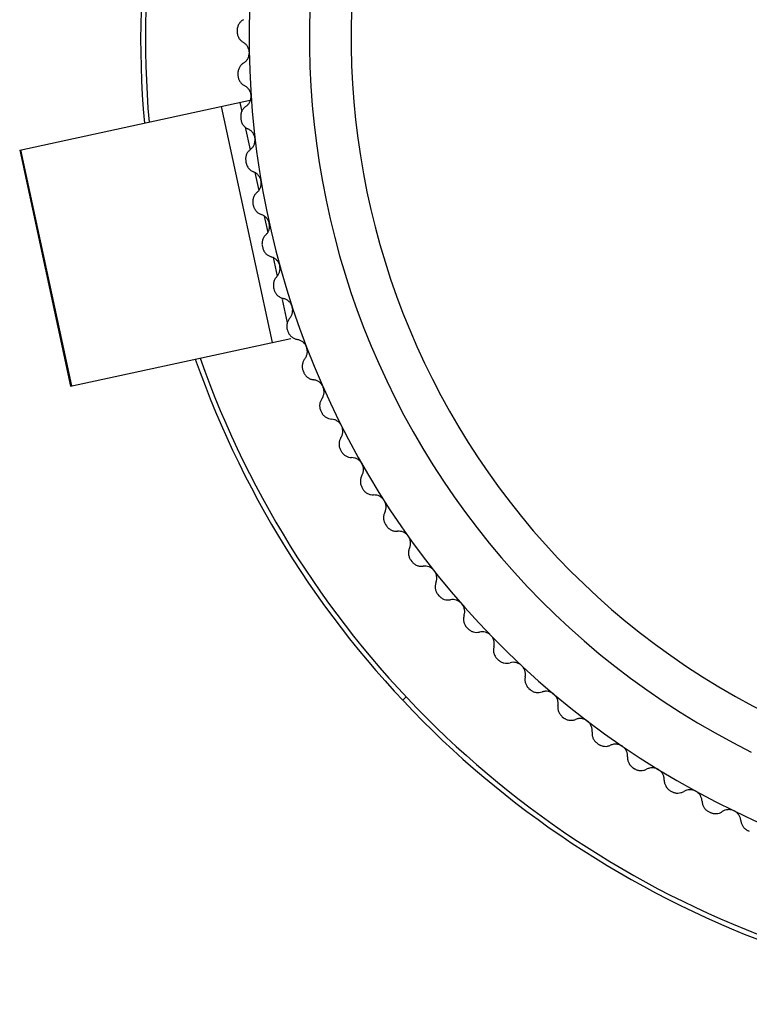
# Paper-space layout '_Inferior' of a CAD drawing. Header units: millimetres. Extents: x -45 to 40, y -40 to 44.3.
# Tile 1 of 5: x -45 to -14.8, y -40 to 0.8. Entities that reach past the tile are written whole.
import ezdxf

# ---------------------------------------------------------------- set-up
doc = ezdxf.new("R2010")
doc.units = ezdxf.units.MM

psp = doc.layouts.new('_Inferior')

# ---------------------------------------------------------------- linework, layer by layer
at = {"color": 7, "linetype": 'Continuous', "lineweight": 25}
for p, q in [((-35.998, 0.355), (-35.999, 0.29)), ((-35.971, -1.454), (-35.968, -1.519)), ((-45.015, -4.613), (-35.409, -2.537)), ((-34.533, -12.579), (-36.646, -2.804)), ((-35.891, -2.641), (-35.81, -3.016)), ((-35.852, -3.26), (-35.846, -3.325)), ((-35.672, -3.658), (-35.467, -4.604)), ((-45.015, -4.613), (-42.902, -14.387)), ((-44.98, -4.606), (-42.868, -14.38)), ((-35.643, -5.057), (-35.634, -5.121)), ((-35.263, -5.547), (-35.104, -6.285)), ((-35.344, -6.841), (-35.332, -6.905)), ((-34.875, -7.345), (-34.729, -8.022)), ((-34.956, -8.608), (-34.94, -8.672)), ((-34.502, -9.069), (-34.337, -9.832)), ((-34.479, -10.354), (-34.46, -10.416)), ((-34.129, -10.796), (-33.92, -11.763)), ((-33.915, -12.073), (-33.893, -12.135)), ((-42.902, -14.387), (-33.779, -12.416)), ((-33.266, -13.762), (-33.241, -13.822)), ((-32.532, -15.416), (-32.504, -15.475)), ((-31.717, -17.031), (-31.686, -17.089)), ((-30.821, -18.603), (-30.787, -18.659)), ((-29.847, -20.128), (-29.811, -20.182)), ((-28.798, -21.602), (-28.759, -21.655)), ((-27.676, -23.022), (-27.635, -23.072)), ((-26.485, -24.384), (-26.44, -24.432)), ((-25.226, -25.684), (-25.179, -25.729)), ((-23.904, -26.919), (-23.855, -26.962)), ((-28.993, -27.267), (-29.138, -27.404)), ((-22.521, -28.086), (-22.47, -28.126)), ((-21.082, -29.182), (-21.029, -29.22)), ((-19.589, -30.204), (-19.534, -30.24)), ((-18.046, -31.15), (-17.99, -31.183)), ((-16.458, -32.017), (-16.4, -32.047)), ((-14.829, -32.804), (-14.769, -32.831))]:
    psp.add_line(p, q, dxfattribs=at)
for radius, start, end in [(40, 79.376, 185.0145), (39.8, 79.4123, 184.9782), (35.5, 62.8467, 57.0867), (33, 63.5667, 243.5667), (31.268, 63.5667, 243.5667), (40, 199.376, 305.0145), (39.8, 199.4123, 304.9782)]:
    psp.add_arc((0, 0), radius, start, end, dxfattribs=at)
for points, knots in [([(-35.739, 0.789), (-35.757, 0.778), (-35.793, 0.756), (-35.842, 0.715), (-35.886, 0.669), (-35.924, 0.616), (-35.955, 0.557), (-35.979, 0.492), (-35.995, 0.425), (-35.997, 0.378), (-35.998, 0.355)], [0, 0, 0, 0, 0.129351, 0.254419, 0.377149, 0.499597, 0.624417, 0.748826, 0.875523, 1, 1, 1, 1]), ([(-35.999, 0.29), (-35.999, 0.274), (-35.998, 0.244), (-35.992, 0.198), (-35.98, 0.146), (-35.96, 0.088), (-35.919, 0.009), (-35.852, -0.078), (-35.782, -0.125), (-35.747, -0.148)], [0, 0, 0, 0, 0.082854, 0.165928, 0.250146, 0.374251, 0.499637, 0.745109, 1, 1, 1, 1]), ([(-35.495, -0.574), (-35.497, -0.552), (-35.499, -0.508), (-35.514, -0.443), (-35.537, -0.38), (-35.577, -0.304), (-35.643, -0.218), (-35.711, -0.172), (-35.747, -0.148)], [0, 0, 0, 0, 0.120692, 0.24373, 0.369847, 0.499724, 0.734336, 1, 1, 1, 1]), ([(-35.733, -1.008), (-35.715, -0.996), (-35.679, -0.972), (-35.632, -0.928), (-35.593, -0.881), (-35.547, -0.811), (-35.504, -0.709), (-35.498, -0.618), (-35.495, -0.574)], [0, 0, 0, 0, 0.136966, 0.265945, 0.387158, 0.500875, 0.756571, 1, 1, 1, 1]), ([(-35.733, -1.008), (-35.751, -1.02), (-35.786, -1.043), (-35.833, -1.087), (-35.874, -1.135), (-35.909, -1.19), (-35.938, -1.25), (-35.958, -1.316), (-35.971, -1.384), (-35.971, -1.431), (-35.971, -1.454)], [0, 0, 0, 0, 0.129351, 0.254419, 0.377149, 0.499597, 0.624417, 0.748826, 0.875523, 1, 1, 1, 1]), ([(-35.968, -1.519), (-35.967, -1.535), (-35.965, -1.565), (-35.956, -1.611), (-35.942, -1.662), (-35.919, -1.719), (-35.874, -1.795), (-35.803, -1.88), (-35.731, -1.922), (-35.694, -1.944)], [0, 0, 0, 0, 0.082854, 0.165928, 0.250145, 0.374251, 0.499637, 0.745109, 1, 1, 1, 1]), ([(-35.422, -2.357), (-35.424, -2.335), (-35.429, -2.291), (-35.447, -2.227), (-35.473, -2.165), (-35.516, -2.091), (-35.587, -2.009), (-35.657, -1.966), (-35.694, -1.944)], [0, 0, 0, 0, 0.120692, 0.24373, 0.369847, 0.499724, 0.734336, 1, 1, 1, 1]), ([(-35.637, -2.802), (-35.62, -2.789), (-35.585, -2.763), (-35.541, -2.717), (-35.504, -2.668), (-35.461, -2.596), (-35.423, -2.492), (-35.422, -2.401), (-35.422, -2.357)], [0, 0, 0, 0, 0.136966, 0.265945, 0.387158, 0.500876, 0.756571, 1, 1, 1, 1]), ([(-35.637, -2.802), (-35.655, -2.815), (-35.688, -2.84), (-35.733, -2.886), (-35.772, -2.936), (-35.804, -2.993), (-35.83, -3.055), (-35.847, -3.121), (-35.856, -3.19), (-35.853, -3.236), (-35.852, -3.26)], [0, 0, 0, 0, 0.1293509, 0.2544193, 0.3771494, 0.4995971, 0.6244177, 0.7488262, 0.8755232, 1, 1, 1, 1]), ([(-35.846, -3.325), (-35.844, -3.34), (-35.841, -3.37), (-35.83, -3.415), (-35.813, -3.466), (-35.787, -3.521), (-35.739, -3.596), (-35.663, -3.676), (-35.589, -3.715), (-35.552, -3.735)], [0, 0, 0, 0, 0.082854, 0.165928, 0.250145, 0.374251, 0.499637, 0.745109, 1, 1, 1, 1]), ([(-35.259, -4.134), (-35.262, -4.112), (-35.269, -4.068), (-35.29, -4.005), (-35.319, -3.944), (-35.366, -3.873), (-35.442, -3.794), (-35.514, -3.756), (-35.552, -3.735)], [0, 0, 0, 0, 0.120692, 0.24373, 0.369847, 0.499724, 0.734336, 1, 1, 1, 1]), ([(-35.452, -4.589), (-35.435, -4.575), (-35.401, -4.548), (-35.359, -4.499), (-35.325, -4.449), (-35.286, -4.374), (-35.253, -4.269), (-35.257, -4.178), (-35.259, -4.134)], [0, 0, 0, 0, 0.136966, 0.265945, 0.387158, 0.500876, 0.756571, 1, 1, 1, 1]), ([(-35.452, -4.589), (-35.468, -4.603), (-35.501, -4.629), (-35.543, -4.677), (-35.579, -4.73), (-35.609, -4.788), (-35.631, -4.851), (-35.645, -4.918), (-35.65, -4.987), (-35.645, -5.034), (-35.643, -5.057)], [0, 0, 0, 0, 0.129351, 0.254419, 0.37715, 0.499597, 0.624418, 0.748826, 0.875523, 1, 1, 1, 1]), ([(-35.634, -5.121), (-35.631, -5.137), (-35.626, -5.167), (-35.613, -5.211), (-35.593, -5.261), (-35.565, -5.315), (-35.513, -5.387), (-35.433, -5.463), (-35.358, -5.499), (-35.319, -5.517)], [0, 0, 0, 0, 0.082854, 0.165927, 0.250145, 0.374251, 0.499637, 0.745109, 1, 1, 1, 1]), ([(-35.006, -5.9), (-35.011, -5.879), (-35.02, -5.835), (-35.044, -5.773), (-35.076, -5.714), (-35.127, -5.645), (-35.206, -5.57), (-35.28, -5.535), (-35.319, -5.517)], [0, 0, 0, 0, 0.120692, 0.24373, 0.369847, 0.499724, 0.734336, 1, 1, 1, 1]), ([(-35.176, -6.365), (-35.16, -6.35), (-35.128, -6.321), (-35.089, -6.27), (-35.057, -6.218), (-35.022, -6.141), (-34.994, -6.035), (-35.002, -5.944), (-35.006, -5.9)], [0, 0, 0, 0, 0.136966, 0.265945, 0.387159, 0.500876, 0.756571, 1, 1, 1, 1]), ([(-35.176, -6.365), (-35.192, -6.379), (-35.223, -6.407), (-35.263, -6.457), (-35.296, -6.512), (-35.323, -6.571), (-35.342, -6.635), (-35.352, -6.703), (-35.354, -6.772), (-35.347, -6.818), (-35.344, -6.841)], [0, 0, 0, 0, 0.129351, 0.254419, 0.37715, 0.499597, 0.624418, 0.748827, 0.875523, 1, 1, 1, 1]), ([(-35.332, -6.905), (-35.328, -6.92), (-35.321, -6.95), (-35.306, -6.994), (-35.284, -7.043), (-35.253, -7.095), (-35.198, -7.164), (-35.114, -7.237), (-35.037, -7.268), (-34.997, -7.284)], [0, 0, 0, 0, 0.082854, 0.165927, 0.250144, 0.37425, 0.499637, 0.745109, 1, 1, 1, 1]), ([(-34.666, -7.651), (-34.671, -7.63), (-34.682, -7.587), (-34.71, -7.527), (-34.745, -7.469), (-34.799, -7.403), (-34.882, -7.332), (-34.957, -7.301), (-34.997, -7.284)], [0, 0, 0, 0, 0.120692, 0.24373, 0.369847, 0.499724, 0.734336, 1, 1, 1, 1]), ([(-34.812, -8.124), (-34.796, -8.108), (-34.766, -8.078), (-34.729, -8.025), (-34.7, -7.972), (-34.669, -7.893), (-34.647, -7.785), (-34.659, -7.695), (-34.666, -7.651)], [0, 0, 0, 0, 0.136966, 0.265945, 0.387159, 0.500876, 0.756571, 1, 1, 1, 1]), ([(-34.812, -8.124), (-34.827, -8.139), (-34.857, -8.169), (-34.894, -8.221), (-34.925, -8.277), (-34.948, -8.338), (-34.964, -8.402), (-34.971, -8.471), (-34.97, -8.54), (-34.96, -8.586), (-34.956, -8.608)], [0, 0, 0, 0, 0.129351, 0.25442, 0.37715, 0.499598, 0.624418, 0.748827, 0.875523, 1, 1, 1, 1]), ([(-34.94, -8.672), (-34.936, -8.687), (-34.928, -8.716), (-34.91, -8.759), (-34.886, -8.807), (-34.852, -8.857), (-34.793, -8.924), (-34.706, -8.992), (-34.627, -9.02), (-34.587, -9.034)], [0, 0, 0, 0, 0.082853, 0.165927, 0.250144, 0.37425, 0.499637, 0.745109, 1, 1, 1, 1]), ([(-34.237, -9.383), (-34.244, -9.363), (-34.257, -9.32), (-34.288, -9.261), (-34.326, -9.205), (-34.383, -9.142), (-34.469, -9.075), (-34.546, -9.048), (-34.587, -9.034)], [0, 0, 0, 0, 0.120692, 0.24373, 0.369847, 0.499724, 0.734336, 1, 1, 1, 1]), ([(-34.36, -9.863), (-34.345, -9.846), (-34.316, -9.814), (-34.282, -9.76), (-34.256, -9.705), (-34.229, -9.625), (-34.212, -9.516), (-34.229, -9.427), (-34.237, -9.383)], [0, 0, 0, 0, 0.136966, 0.265945, 0.387159, 0.500876, 0.756571, 1, 1, 1, 1]), ([(-34.36, -9.863), (-34.374, -9.879), (-34.402, -9.91), (-34.437, -9.964), (-34.465, -10.021), (-34.485, -10.083), (-34.498, -10.149), (-34.501, -10.217), (-34.496, -10.286), (-34.485, -10.331), (-34.479, -10.354)], [0, 0, 0, 0, 0.129351, 0.25442, 0.37715, 0.499598, 0.624418, 0.748827, 0.875523, 1, 1, 1, 1]), ([(-34.46, -10.416), (-34.455, -10.431), (-34.446, -10.46), (-34.426, -10.502), (-34.399, -10.548), (-34.363, -10.597), (-34.301, -10.661), (-34.21, -10.724), (-34.13, -10.748), (-34.09, -10.76)], [0, 0, 0, 0, 0.082853, 0.165926, 0.250143, 0.37425, 0.499637, 0.745109, 1, 1, 1, 1]), ([(-33.723, -11.092), (-33.73, -11.071), (-33.746, -11.03), (-33.779, -10.972), (-33.82, -10.918), (-33.881, -10.858), (-33.97, -10.796), (-34.048, -10.772), (-34.09, -10.76)], [0, 0, 0, 0, 0.120692, 0.24373, 0.369847, 0.499724, 0.734336, 1, 1, 1, 1]), ([(-33.821, -11.577), (-33.807, -11.56), (-33.78, -11.526), (-33.748, -11.47), (-33.725, -11.414), (-33.702, -11.333), (-33.691, -11.223), (-33.712, -11.135), (-33.723, -11.092)], [0, 0, 0, 0, 0.136966, 0.265945, 0.387159, 0.500876, 0.756571, 1, 1, 1, 1]), ([(-33.821, -11.577), (-33.834, -11.593), (-33.861, -11.626), (-33.893, -11.681), (-33.918, -11.74), (-33.935, -11.803), (-33.944, -11.869), (-33.944, -11.938), (-33.936, -12.007), (-33.922, -12.051), (-33.915, -12.073)], [0, 0, 0, 0, 0.129351, 0.25442, 0.37715, 0.499598, 0.624418, 0.748827, 0.875523, 1, 1, 1, 1]), ([(-33.893, -12.135), (-33.888, -12.149), (-33.877, -12.178), (-33.855, -12.219), (-33.826, -12.263), (-33.787, -12.311), (-33.722, -12.371), (-33.628, -12.43), (-33.547, -12.449), (-33.506, -12.459)], [0, 0, 0, 0, 0.082853, 0.165926, 0.250143, 0.37425, 0.499637, 0.745109, 1, 1, 1, 1]), ([(-33.123, -12.772), (-33.131, -12.752), (-33.149, -12.712), (-33.185, -12.655), (-33.229, -12.604), (-33.292, -12.546), (-33.385, -12.489), (-33.464, -12.469), (-33.506, -12.459)], [0, 0, 0, 0, 0.120692, 0.24373, 0.369847, 0.499724, 0.734336, 1, 1, 1, 1]), ([(-33.197, -13.261), (-33.183, -13.244), (-33.158, -13.209), (-33.129, -13.151), (-33.109, -13.094), (-33.09, -13.012), (-33.084, -12.902), (-33.11, -12.815), (-33.123, -12.772)], [0, 0, 0, 0, 0.136966, 0.265945, 0.387159, 0.500876, 0.756571, 1, 1, 1, 1]), ([(-33.197, -13.261), (-33.209, -13.279), (-33.234, -13.313), (-33.263, -13.37), (-33.285, -13.43), (-33.299, -13.493), (-33.305, -13.56), (-33.302, -13.628), (-33.29, -13.696), (-33.274, -13.74), (-33.266, -13.762)], [0, 0, 0, 0, 0.129351, 0.25442, 0.37715, 0.499598, 0.624418, 0.748827, 0.875523, 1, 1, 1, 1]), ([(-33.241, -13.822), (-33.234, -13.836), (-33.222, -13.864), (-33.198, -13.904), (-33.167, -13.948), (-33.126, -13.993), (-33.058, -14.049), (-32.961, -14.104), (-32.879, -14.119), (-32.838, -14.127)], [0, 0, 0, 0, 0.082853, 0.165927, 0.250144, 0.37425, 0.499637, 0.745109, 1, 1, 1, 1]), ([(-32.439, -14.42), (-32.449, -14.401), (-32.468, -14.361), (-32.507, -14.307), (-32.553, -14.257), (-32.62, -14.203), (-32.715, -14.15), (-32.795, -14.135), (-32.838, -14.127)], [0, 0, 0, 0, 0.120692, 0.24373, 0.369847, 0.499725, 0.734336, 1, 1, 1, 1]), ([(-32.488, -14.913), (-32.476, -14.894), (-32.453, -14.858), (-32.427, -14.799), (-32.409, -14.741), (-32.394, -14.658), (-32.394, -14.548), (-32.424, -14.462), (-32.439, -14.42)], [0, 0, 0, 0, 0.136966, 0.265945, 0.387159, 0.500876, 0.756571, 1, 1, 1, 1]), ([(-32.488, -14.913), (-32.5, -14.931), (-32.523, -14.966), (-32.549, -15.024), (-32.568, -15.085), (-32.579, -15.149), (-32.582, -15.216), (-32.575, -15.284), (-32.56, -15.352), (-32.541, -15.395), (-32.532, -15.416)], [0, 0, 0, 0, 0.129351, 0.25442, 0.37715, 0.499598, 0.624418, 0.748827, 0.875523, 1, 1, 1, 1]), ([(-32.504, -15.475), (-32.497, -15.489), (-32.483, -15.516), (-32.458, -15.555), (-32.424, -15.596), (-32.381, -15.639), (-32.31, -15.692), (-32.211, -15.742), (-32.128, -15.753), (-32.086, -15.759)], [0, 0, 0, 0, 0.082854, 0.165927, 0.250144, 0.37425, 0.499637, 0.745109, 1, 1, 1, 1]), ([(-31.674, -16.032), (-31.684, -16.013), (-31.706, -15.974), (-31.747, -15.922), (-31.796, -15.875), (-31.865, -15.824), (-31.963, -15.776), (-32.043, -15.765), (-32.086, -15.759)], [0, 0, 0, 0, 0.120692, 0.24373, 0.369847, 0.499725, 0.734336, 1, 1, 1, 1]), ([(-31.698, -16.526), (-31.687, -16.507), (-31.665, -16.47), (-31.642, -16.41), (-31.627, -16.351), (-31.617, -16.267), (-31.622, -16.157), (-31.657, -16.073), (-31.674, -16.032)], [0, 0, 0, 0, 0.136966, 0.265945, 0.387159, 0.500876, 0.756571, 1, 1, 1, 1]), ([(-31.698, -16.526), (-31.709, -16.545), (-31.73, -16.581), (-31.753, -16.64), (-31.769, -16.702), (-31.777, -16.767), (-31.776, -16.834), (-31.766, -16.901), (-31.747, -16.968), (-31.727, -17.01), (-31.717, -17.031)], [0, 0, 0, 0, 0.129351, 0.25442, 0.37715, 0.499598, 0.624418, 0.748827, 0.875523, 1, 1, 1, 1]), ([(-31.686, -17.089), (-31.678, -17.102), (-31.663, -17.129), (-31.635, -17.166), (-31.6, -17.206), (-31.554, -17.247), (-31.481, -17.296), (-31.379, -17.341), (-31.296, -17.348), (-31.254, -17.351)], [0, 0, 0, 0, 0.082854, 0.165927, 0.250145, 0.374251, 0.499637, 0.745109, 1, 1, 1, 1]), ([(-30.828, -17.603), (-30.84, -17.585), (-30.863, -17.547), (-30.907, -17.497), (-30.958, -17.452), (-31.03, -17.405), (-31.13, -17.362), (-31.211, -17.355), (-31.254, -17.351)], [0, 0, 0, 0, 0.120692, 0.24373, 0.369847, 0.499725, 0.734336, 1, 1, 1, 1]), ([(-30.828, -18.098), (-30.817, -18.078), (-30.798, -18.04), (-30.778, -17.979), (-30.766, -17.919), (-30.76, -17.835), (-30.77, -17.725), (-30.809, -17.643), (-30.828, -17.603)], [0, 0, 0, 0, 0.136966, 0.265945, 0.387159, 0.500876, 0.756571, 1, 1, 1, 1]), ([(-30.828, -18.098), (-30.837, -18.117), (-30.857, -18.154), (-30.877, -18.215), (-30.89, -18.277), (-30.894, -18.342), (-30.89, -18.409), (-30.876, -18.476), (-30.854, -18.542), (-30.832, -18.583), (-30.821, -18.603)], [0, 0, 0, 0, 0.1293511, 0.2544197, 0.37715, 0.4995979, 0.6244184, 0.7488267, 0.8755233, 1, 1, 1, 1]), ([(-30.787, -18.659), (-30.779, -18.672), (-30.762, -18.698), (-30.733, -18.734), (-30.695, -18.772), (-30.648, -18.81), (-30.572, -18.856), (-30.468, -18.895), (-30.385, -18.898), (-30.343, -18.9)], [0, 0, 0, 0, 0.082854, 0.165928, 0.250145, 0.374251, 0.499638, 0.745109, 1, 1, 1, 1]), ([(-29.905, -19.13), (-29.917, -19.112), (-29.942, -19.076), (-29.989, -19.028), (-30.042, -18.986), (-30.116, -18.942), (-30.218, -18.904), (-30.299, -18.901), (-30.343, -18.9)], [0, 0, 0, 0, 0.120692, 0.24373, 0.369847, 0.499725, 0.734336, 1, 1, 1, 1]), ([(-29.879, -19.624), (-29.87, -19.604), (-29.852, -19.565), (-29.836, -19.503), (-29.827, -19.442), (-29.825, -19.358), (-29.841, -19.249), (-29.884, -19.169), (-29.905, -19.13)], [0, 0, 0, 0, 0.136966, 0.265945, 0.387159, 0.500876, 0.756571, 1, 1, 1, 1]), ([(-29.879, -19.624), (-29.888, -19.643), (-29.906, -19.682), (-29.923, -19.743), (-29.932, -19.806), (-29.934, -19.871), (-29.926, -19.938), (-29.909, -20.004), (-29.884, -20.069), (-29.859, -20.109), (-29.847, -20.128)], [0, 0, 0, 0, 0.129351, 0.25442, 0.37715, 0.499598, 0.624418, 0.748827, 0.875523, 1, 1, 1, 1]), ([(-29.811, -20.182), (-29.802, -20.195), (-29.784, -20.22), (-29.753, -20.254), (-29.713, -20.29), (-29.664, -20.326), (-29.586, -20.368), (-29.481, -20.402), (-29.397, -20.401), (-29.355, -20.4)], [0, 0, 0, 0, 0.082854, 0.165928, 0.250145, 0.374251, 0.499638, 0.745109, 1, 1, 1, 1]), ([(-28.906, -20.608), (-28.919, -20.591), (-28.946, -20.556), (-28.995, -20.511), (-29.05, -20.471), (-29.126, -20.432), (-29.23, -20.399), (-29.311, -20.4), (-29.355, -20.4)], [0, 0, 0, 0, 0.120692, 0.24373, 0.369847, 0.499725, 0.734336, 1, 1, 1, 1]), ([(-28.856, -21.1), (-28.847, -21.08), (-28.832, -21.04), (-28.818, -20.977), (-28.812, -20.916), (-28.814, -20.832), (-28.836, -20.724), (-28.883, -20.646), (-28.906, -20.608)], [0, 0, 0, 0, 0.136966, 0.265945, 0.387159, 0.500876, 0.756571, 1, 1, 1, 1]), ([(-28.856, -21.1), (-28.864, -21.12), (-28.879, -21.159), (-28.893, -21.222), (-28.899, -21.285), (-28.897, -21.35), (-28.887, -21.416), (-28.866, -21.482), (-28.838, -21.545), (-28.811, -21.583), (-28.798, -21.602)], [0, 0, 0, 0, 0.129351, 0.25442, 0.37715, 0.499598, 0.624418, 0.748827, 0.875523, 1, 1, 1, 1]), ([(-28.759, -21.655), (-28.749, -21.667), (-28.73, -21.691), (-28.697, -21.723), (-28.656, -21.758), (-28.605, -21.791), (-28.525, -21.829), (-28.418, -21.858), (-28.335, -21.852), (-28.293, -21.849)], [0, 0, 0, 0, 0.082854, 0.165928, 0.250146, 0.374251, 0.499638, 0.745109, 1, 1, 1, 1]), ([(-27.834, -22.035), (-27.848, -22.018), (-27.877, -21.984), (-27.928, -21.942), (-27.985, -21.905), (-28.063, -21.869), (-28.168, -21.842), (-28.249, -21.847), (-28.293, -21.849)], [0, 0, 0, 0, 0.120692, 0.24373, 0.369847, 0.499725, 0.734336, 1, 1, 1, 1]), ([(-27.759, -22.524), (-27.752, -22.503), (-27.738, -22.462), (-27.728, -22.399), (-27.725, -22.337), (-27.731, -22.254), (-27.758, -22.147), (-27.809, -22.071), (-27.834, -22.035)], [0, 0, 0, 0, 0.136966, 0.265945, 0.387159, 0.500876, 0.756571, 1, 1, 1, 1]), ([(-27.759, -22.524), (-27.766, -22.544), (-27.78, -22.584), (-27.79, -22.647), (-27.793, -22.71), (-27.788, -22.775), (-27.774, -22.841), (-27.75, -22.905), (-27.719, -22.967), (-27.69, -23.004), (-27.676, -23.022)], [0, 0, 0, 0, 0.129351, 0.25442, 0.37715, 0.499598, 0.624418, 0.748827, 0.875523, 1, 1, 1, 1]), ([(-27.635, -23.072), (-27.624, -23.084), (-27.604, -23.107), (-27.57, -23.138), (-27.527, -23.17), (-27.474, -23.201), (-27.393, -23.235), (-27.284, -23.258), (-27.201, -23.248), (-27.159, -23.243)], [0, 0, 0, 0, 0.082854, 0.165928, 0.250146, 0.374251, 0.499638, 0.745109, 1, 1, 1, 1]), ([(-26.692, -23.405), (-26.707, -23.389), (-26.737, -23.357), (-26.79, -23.317), (-26.849, -23.283), (-26.929, -23.252), (-27.035, -23.229), (-27.116, -23.239), (-27.159, -23.243)], [0, 0, 0, 0, 0.120692, 0.24373, 0.369848, 0.499725, 0.734336, 1, 1, 1, 1]), ([(-26.592, -23.89), (-26.586, -23.869), (-26.574, -23.827), (-26.567, -23.764), (-26.567, -23.702), (-26.578, -23.619), (-26.611, -23.513), (-26.665, -23.441), (-26.692, -23.405)], [0, 0, 0, 0, 0.136966, 0.265945, 0.387159, 0.500876, 0.756571, 1, 1, 1, 1]), ([(-26.592, -23.89), (-26.598, -23.91), (-26.61, -23.951), (-26.618, -24.014), (-26.617, -24.078), (-26.609, -24.143), (-26.591, -24.207), (-26.565, -24.27), (-26.53, -24.33), (-26.5, -24.366), (-26.485, -24.384)], [0, 0, 0, 0, 0.129351, 0.25442, 0.37715, 0.499598, 0.624418, 0.748827, 0.875523, 1, 1, 1, 1]), ([(-26.44, -24.432), (-26.43, -24.443), (-26.408, -24.465), (-26.372, -24.494), (-26.328, -24.524), (-26.274, -24.552), (-26.19, -24.582), (-26.081, -24.599), (-25.999, -24.586), (-25.957, -24.579)], [0, 0, 0, 0, 0.082854, 0.165929, 0.250146, 0.374251, 0.499638, 0.745109, 1, 1, 1, 1]), ([(-25.482, -24.717), (-25.498, -24.702), (-25.53, -24.671), (-25.585, -24.634), (-25.645, -24.603), (-25.726, -24.575), (-25.834, -24.558), (-25.914, -24.572), (-25.957, -24.579)], [0, 0, 0, 0, 0.120692, 0.24373, 0.369848, 0.499725, 0.734336, 1, 1, 1, 1]), ([(-25.358, -25.196), (-25.353, -25.174), (-25.344, -25.132), (-25.34, -25.068), (-25.343, -25.007), (-25.358, -24.925), (-25.396, -24.821), (-25.454, -24.751), (-25.482, -24.717)], [0, 0, 0, 0, 0.1369664, 0.2659451, 0.3871588, 0.5008763, 0.7565712, 1, 1, 1, 1]), ([(-25.358, -25.196), (-25.363, -25.217), (-25.373, -25.258), (-25.377, -25.321), (-25.374, -25.385), (-25.362, -25.449), (-25.342, -25.513), (-25.312, -25.574), (-25.274, -25.633), (-25.242, -25.667), (-25.226, -25.684)], [0, 0, 0, 0, 0.129351, 0.25442, 0.37715, 0.499598, 0.624418, 0.748826, 0.875523, 1, 1, 1, 1]), ([(-25.179, -25.729), (-25.168, -25.74), (-25.146, -25.761), (-25.108, -25.788), (-25.062, -25.816), (-25.007, -25.841), (-24.922, -25.866), (-24.812, -25.879), (-24.731, -25.861), (-24.689, -25.852)], [0, 0, 0, 0, 0.082854, 0.165929, 0.250146, 0.374252, 0.499638, 0.745109, 1, 1, 1, 1]), ([(-24.208, -25.966), (-24.224, -25.952), (-24.258, -25.923), (-24.315, -25.888), (-24.377, -25.861), (-24.459, -25.837), (-24.567, -25.825), (-24.647, -25.843), (-24.689, -25.852)], [0, 0, 0, 0, 0.120692, 0.24373, 0.369848, 0.499725, 0.734336, 1, 1, 1, 1]), ([(-24.06, -26.438), (-24.056, -26.416), (-24.049, -26.374), (-24.048, -26.31), (-24.054, -26.249), (-24.073, -26.167), (-24.116, -26.065), (-24.178, -25.999), (-24.208, -25.966)], [0, 0, 0, 0, 0.1369664, 0.2659451, 0.3871588, 0.5008762, 0.7565711, 1, 1, 1, 1]), ([(-24.06, -26.438), (-24.064, -26.459), (-24.072, -26.501), (-24.073, -26.565), (-24.066, -26.628), (-24.051, -26.691), (-24.028, -26.754), (-23.995, -26.814), (-23.954, -26.87), (-23.92, -26.903), (-23.904, -26.919)], [0, 0, 0, 0, 0.129351, 0.25442, 0.37715, 0.499598, 0.624418, 0.748826, 0.875523, 1, 1, 1, 1]), ([(-23.855, -26.962), (-23.843, -26.972), (-23.82, -26.991), (-23.781, -27.017), (-23.734, -27.042), (-23.677, -27.065), (-23.591, -27.086), (-23.481, -27.093), (-23.4, -27.071), (-23.359, -27.06)], [0, 0, 0, 0, 0.082855, 0.165929, 0.250146, 0.374252, 0.499638, 0.74511, 1, 1, 1, 1]), ([(-22.873, -27.149), (-22.89, -27.136), (-22.925, -27.109), (-22.984, -27.077), (-23.047, -27.053), (-23.13, -27.033), (-23.239, -27.027), (-23.317, -27.048), (-23.359, -27.06)], [0, 0, 0, 0, 0.120692, 0.24373, 0.369848, 0.499725, 0.734336, 1, 1, 1, 1]), ([(-22.702, -27.614), (-22.699, -27.592), (-22.693, -27.549), (-22.696, -27.485), (-22.705, -27.424), (-22.728, -27.344), (-22.776, -27.244), (-22.841, -27.181), (-22.873, -27.149)], [0, 0, 0, 0, 0.136966, 0.265945, 0.387159, 0.500876, 0.756571, 1, 1, 1, 1]), ([(-22.702, -27.614), (-22.704, -27.635), (-22.71, -27.677), (-22.708, -27.74), (-22.698, -27.804), (-22.68, -27.866), (-22.653, -27.927), (-22.617, -27.985), (-22.574, -28.04), (-22.539, -28.07), (-22.521, -28.086)], [0, 0, 0, 0, 0.129351, 0.25442, 0.37715, 0.499598, 0.624418, 0.748826, 0.875523, 1, 1, 1, 1]), ([(-22.47, -28.126), (-22.458, -28.136), (-22.433, -28.154), (-22.393, -28.178), (-22.345, -28.201), (-22.287, -28.22), (-22.2, -28.237), (-22.09, -28.238), (-22.01, -28.212), (-21.97, -28.199)], [0, 0, 0, 0, 0.082855, 0.165929, 0.250147, 0.374252, 0.499638, 0.745109, 1, 1, 1, 1]), ([(-21.48, -28.264), (-21.498, -28.252), (-21.534, -28.226), (-21.594, -28.198), (-21.658, -28.176), (-21.743, -28.161), (-21.851, -28.161), (-21.929, -28.186), (-21.97, -28.199)], [0, 0, 0, 0, 0.120692, 0.24373, 0.369848, 0.499725, 0.734336, 1, 1, 1, 1]), ([(-21.285, -28.719), (-21.284, -28.697), (-21.28, -28.655), (-21.286, -28.591), (-21.299, -28.531), (-21.326, -28.451), (-21.379, -28.354), (-21.447, -28.294), (-21.48, -28.264)], [0, 0, 0, 0, 0.136966, 0.265945, 0.387159, 0.500876, 0.756571, 1, 1, 1, 1]), ([(-21.285, -28.719), (-21.287, -28.741), (-21.291, -28.783), (-21.285, -28.846), (-21.272, -28.909), (-21.251, -28.97), (-21.221, -29.03), (-21.182, -29.087), (-21.136, -29.139), (-21.1, -29.167), (-21.082, -29.182)], [0, 0, 0, 0, 0.129351, 0.25442, 0.37715, 0.499598, 0.624418, 0.748826, 0.875523, 1, 1, 1, 1]), ([(-21.029, -29.22), (-21.016, -29.228), (-20.99, -29.246), (-20.949, -29.267), (-20.9, -29.288), (-20.841, -29.304), (-20.754, -29.317), (-20.643, -29.313), (-20.565, -29.283), (-20.526, -29.267)], [0, 0, 0, 0, 0.082855, 0.165929, 0.250147, 0.374252, 0.499638, 0.745109, 1, 1, 1, 1]), ([(-20.032, -29.308), (-20.051, -29.296), (-20.088, -29.273), (-20.15, -29.247), (-20.215, -29.229), (-20.3, -29.218), (-20.409, -29.223), (-20.485, -29.252), (-20.526, -29.267)], [0, 0, 0, 0, 0.1206918, 0.2437302, 0.3698478, 0.4997252, 0.734336, 1, 1, 1, 1]), ([(-19.816, -29.753), (-19.815, -29.73), (-19.814, -29.688), (-19.823, -29.624), (-19.838, -29.565), (-19.869, -29.487), (-19.927, -29.393), (-19.998, -29.336), (-20.032, -29.308)], [0, 0, 0, 0, 0.136966, 0.265945, 0.387159, 0.500876, 0.756571, 1, 1, 1, 1]), ([(-19.816, -29.753), (-19.816, -29.774), (-19.817, -29.816), (-19.809, -29.879), (-19.793, -29.941), (-19.769, -30.002), (-19.736, -30.06), (-19.694, -30.114), (-19.646, -30.164), (-19.608, -30.191), (-19.589, -30.204)], [0, 0, 0, 0, 0.129351, 0.254419, 0.37715, 0.499597, 0.624418, 0.748826, 0.875523, 1, 1, 1, 1]), ([(-19.534, -30.24), (-19.521, -30.248), (-19.494, -30.264), (-19.452, -30.283), (-19.402, -30.301), (-19.343, -30.315), (-19.254, -30.323), (-19.144, -30.313), (-19.068, -30.279), (-19.029, -30.262)], [0, 0, 0, 0, 0.082855, 0.165929, 0.250147, 0.374252, 0.499638, 0.745109, 1, 1, 1, 1]), ([(-18.535, -30.277), (-18.554, -30.267), (-18.592, -30.245), (-18.655, -30.223), (-18.721, -30.208), (-18.807, -30.201), (-18.915, -30.212), (-18.989, -30.244), (-19.029, -30.262)], [0, 0, 0, 0, 0.120692, 0.24373, 0.369848, 0.499725, 0.734336, 1, 1, 1, 1]), ([(-18.296, -30.711), (-18.296, -30.689), (-18.297, -30.646), (-18.309, -30.583), (-18.328, -30.524), (-18.363, -30.448), (-18.425, -30.357), (-18.499, -30.303), (-18.535, -30.277)], [0, 0, 0, 0, 0.136966, 0.265945, 0.387158, 0.500876, 0.756571, 1, 1, 1, 1]), ([(-18.296, -30.711), (-18.295, -30.732), (-18.294, -30.774), (-18.283, -30.837), (-18.264, -30.898), (-18.236, -30.957), (-18.201, -31.013), (-18.156, -31.066), (-18.105, -31.113), (-18.066, -31.138), (-18.046, -31.15)], [0, 0, 0, 0, 0.129351, 0.254419, 0.37715, 0.499597, 0.624418, 0.748826, 0.875523, 1, 1, 1, 1]), ([(-17.99, -31.183), (-17.976, -31.19), (-17.949, -31.205), (-17.906, -31.222), (-17.855, -31.237), (-17.795, -31.248), (-17.707, -31.252), (-17.597, -31.236), (-17.522, -31.199), (-17.485, -31.18)], [0, 0, 0, 0, 0.082855, 0.165929, 0.250147, 0.374252, 0.499638, 0.745109, 1, 1, 1, 1]), ([(-16.99, -31.17), (-17.009, -31.161), (-17.049, -31.141), (-17.113, -31.122), (-17.18, -31.11), (-17.265, -31.108), (-17.373, -31.124), (-17.446, -31.16), (-17.485, -31.18)], [0, 0, 0, 0, 0.120692, 0.24373, 0.369848, 0.499726, 0.734336, 1, 1, 1, 1]), ([(-16.73, -31.591), (-16.731, -31.569), (-16.734, -31.526), (-16.75, -31.464), (-16.771, -31.406), (-16.81, -31.332), (-16.877, -31.244), (-16.953, -31.195), (-16.99, -31.17)], [0, 0, 0, 0, 0.136966, 0.265945, 0.387158, 0.500876, 0.756571, 1, 1, 1, 1]), ([(-16.73, -31.591), (-16.728, -31.612), (-16.725, -31.654), (-16.71, -31.717), (-16.688, -31.777), (-16.658, -31.834), (-16.619, -31.889), (-16.572, -31.939), (-16.519, -31.983), (-16.479, -32.006), (-16.458, -32.017)], [0, 0, 0, 0, 0.129351, 0.254419, 0.377149, 0.499597, 0.624418, 0.748826, 0.875523, 1, 1, 1, 1]), ([(-16.4, -32.047), (-16.386, -32.054), (-16.359, -32.067), (-16.315, -32.082), (-16.263, -32.095), (-16.203, -32.103), (-16.114, -32.102), (-16.005, -32.081), (-15.933, -32.04), (-15.896, -32.019)], [0, 0, 0, 0, 0.082855, 0.165929, 0.250147, 0.374252, 0.499638, 0.745109, 1, 1, 1, 1]), ([(-15.402, -31.985), (-15.422, -31.976), (-15.463, -31.958), (-15.528, -31.942), (-15.595, -31.934), (-15.681, -31.936), (-15.787, -31.957), (-15.858, -31.997), (-15.896, -32.019)], [0, 0, 0, 0, 0.120692, 0.24373, 0.369847, 0.499724, 0.734335, 1, 1, 1, 1]), ([(-15.121, -32.392), (-15.124, -32.37), (-15.129, -32.327), (-15.148, -32.266), (-15.172, -32.209), (-15.214, -32.137), (-15.285, -32.053), (-15.364, -32.007), (-15.402, -31.985)], [0, 0, 0, 0, 0.136965, 0.265942, 0.387155, 0.500871, 0.756569, 1, 1, 1, 1]), ([(-15.121, -32.392), (-15.119, -32.412), (-15.114, -32.453), (-15.097, -32.512), (-15.073, -32.569), (-15.042, -32.624), (-15.003, -32.675), (-14.957, -32.722), (-14.905, -32.764), (-14.865, -32.785), (-14.846, -32.796)], [0, 0, 0, 0, 0.129222, 0.254387, 0.377301, 0.499871, 0.624776, 0.749012, 0.875563, 1, 1, 1, 1])]:
    psp.add_open_spline(points, degree=3, knots=knots, dxfattribs=at)
psp.add_open_spline([(-14.846, -32.796), (-14.84, -32.799), (-14.835, -32.801), (-14.829, -32.804)], degree=3, dxfattribs=at)

doc.saveas('drawing.dxf')
